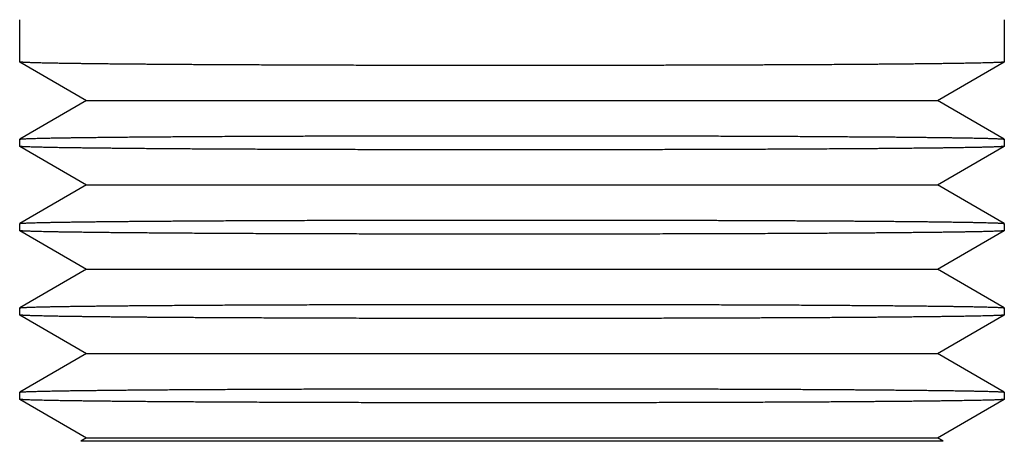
# Model space of a CAD drawing. Header units: millimetres. Extents: x 8 to 303, y 12 to 424.
# Tile 55 of 78: x 41 to 62, y 243 to 252. Entities that reach past the tile are written whole.
import ezdxf

# ---------------------------------------------------------------- set-up
doc = ezdxf.new("R2010")
doc.units = ezdxf.units.MM

msp = doc.modelspace()

# ---------------------------------------------------------------- linework, layer by layer
at = {"color": 7, "linetype": 'Continuous', "lineweight": 30}
for p, q in [((41.469, 251.004), (41.469, 251.906)), ((62.469, 251.906), (62.469, 251.004)), ((41.47, 251.003), (42.897, 250.179)), ((61.041, 250.179), (62.468, 251.003)), ((42.897, 250.179), (41.47, 249.355)), ((42.897, 250.179), (51.969, 250.179)), ((51.969, 250.179), (61.041, 250.179)), ((62.468, 249.355), (61.041, 250.179)), ((41.469, 249.204), (41.469, 249.354)), ((62.469, 249.354), (62.469, 249.204)), ((41.47, 249.203), (42.897, 248.379)), ((61.041, 248.379), (62.468, 249.203)), ((42.897, 248.379), (41.47, 247.555)), ((42.897, 248.379), (51.969, 248.379)), ((51.969, 248.379), (61.041, 248.379)), ((62.468, 247.555), (61.041, 248.379)), ((41.469, 247.404), (41.469, 247.554)), ((41.47, 247.403), (42.897, 246.579)), ((61.041, 246.579), (62.468, 247.403)), ((62.469, 247.554), (62.469, 247.404)), ((42.897, 246.579), (41.47, 245.755)), ((42.897, 246.579), (51.969, 246.579)), ((51.969, 246.579), (61.041, 246.579)), ((62.468, 245.755), (61.041, 246.579)), ((41.469, 245.604), (41.469, 245.754)), ((62.469, 245.754), (62.469, 245.604)), ((41.47, 245.603), (42.897, 244.779)), ((61.041, 244.779), (62.468, 245.603)), ((42.897, 244.779), (41.47, 243.955)), ((42.897, 244.779), (51.969, 244.779)), ((51.969, 244.779), (61.041, 244.779)), ((62.468, 243.955), (61.041, 244.779)), ((41.469, 243.804), (41.469, 243.954)), ((62.469, 243.954), (62.469, 243.804)), ((41.47, 243.803), (42.897, 242.979)), ((61.041, 242.979), (62.468, 243.803)), ((42.897, 242.979), (42.771, 242.906)), ((42.897, 242.979), (51.969, 242.979)), ((51.969, 242.979), (61.041, 242.979)), ((61.167, 242.906), (61.041, 242.979)), ((61.167, 242.906), (42.771, 242.906))]:
    msp.add_line(p, q, dxfattribs=at)
for points, knots in [([(62.468, 251.003), (62.468, 251.003), (62.467, 251.002), (62.462, 251.001), (62.454, 251), (62.442, 250.998), (62.424, 250.997), (62.4, 250.995), (62.37, 250.994), (62.335, 250.992), (62.295, 250.99), (62.249, 250.989), (62.197, 250.987), (62.14, 250.985), (62.077, 250.983), (62.009, 250.982), (61.935, 250.98), (61.864, 250.979), (61.797, 250.977), (61.736, 250.976), (61.672, 250.975), (61.598, 250.974), (61.511, 250.972), (61.41, 250.971), (61.305, 250.969), (61.195, 250.968), (61.08, 250.966), (60.959, 250.965), (60.833, 250.963), (60.702, 250.962), (60.565, 250.96), (60.424, 250.959), (60.278, 250.957), (60.143, 250.956), (60.019, 250.955), (59.909, 250.954), (59.797, 250.953), (59.668, 250.952), (59.522, 250.951), (59.357, 250.95), (59.188, 250.949), (59.015, 250.947), (58.838, 250.946), (58.656, 250.945), (58.47, 250.944), (58.279, 250.943), (58.084, 250.942), (57.886, 250.941), (57.684, 250.94), (57.506, 250.939), (57.351, 250.939), (57.223, 250.938), (57.093, 250.937), (56.935, 250.937), (56.748, 250.936), (56.531, 250.935), (56.312, 250.935), (56.1, 250.934), (55.894, 250.933), (55.696, 250.933), (55.495, 250.932), (55.302, 250.932), (55.116, 250.931), (54.937, 250.931), (54.756, 250.93), (54.575, 250.93), (54.393, 250.93), (54.222, 250.929), (54.064, 250.929), (53.917, 250.929), (53.77, 250.929), (53.592, 250.929), (53.383, 250.928), (53.144, 250.928), (52.903, 250.928), (52.671, 250.928), (52.449, 250.928), (52.236, 250.928), (52.023, 250.928), (51.818, 250.928), (51.622, 250.928), (51.435, 250.928), (51.248, 250.928), (51.061, 250.928), (50.874, 250.928), (50.687, 250.928), (50.499, 250.928), (50.31, 250.929), (50.122, 250.929), (49.918, 250.929), (49.698, 250.929), (49.463, 250.93), (49.229, 250.93), (48.996, 250.931), (48.764, 250.931), (48.54, 250.932), (48.326, 250.932), (48.12, 250.933), (47.915, 250.934), (47.712, 250.934), (47.51, 250.935), (47.332, 250.936), (47.177, 250.936), (47.045, 250.937), (46.913, 250.937), (46.756, 250.938), (46.574, 250.939), (46.368, 250.939), (46.165, 250.94), (45.972, 250.941), (45.791, 250.942), (45.62, 250.943), (45.452, 250.944), (45.292, 250.945), (45.142, 250.946), (45.001, 250.947), (44.862, 250.948), (44.725, 250.949), (44.591, 250.95), (44.467, 250.951), (44.355, 250.952), (44.253, 250.952), (44.152, 250.953), (44.033, 250.954), (43.896, 250.955), (43.743, 250.957), (43.595, 250.958), (43.457, 250.959), (43.329, 250.961), (43.209, 250.962), (43.094, 250.963), (42.986, 250.965), (42.886, 250.966), (42.794, 250.967), (42.704, 250.968), (42.617, 250.969), (42.534, 250.971), (42.455, 250.972), (42.382, 250.973), (42.314, 250.974), (42.249, 250.975), (42.178, 250.977), (42.102, 250.978), (42.024, 250.98), (41.951, 250.981), (41.883, 250.983), (41.82, 250.985), (41.762, 250.986), (41.708, 250.988), (41.66, 250.99), (41.616, 250.991), (41.579, 250.993), (41.546, 250.995), (41.52, 250.997), (41.498, 250.998), (41.483, 251), (41.473, 251.002), (41.471, 251.003), (41.471, 251.003)], [0, 0, 0, 0, 0.00318, 0.00837, 0.013565, 0.01876, 0.025937, 0.033116, 0.040293, 0.047503, 0.054714, 0.061924, 0.069292, 0.076661, 0.084029, 0.091432, 0.098836, 0.10624, 0.111429, 0.116619, 0.121814, 0.12701, 0.134187, 0.141366, 0.148544, 0.155754, 0.162966, 0.170176, 0.177544, 0.184914, 0.192282, 0.199686, 0.207091, 0.214494, 0.219684, 0.224874, 0.230069, 0.235264, 0.242442, 0.24962, 0.256798, 0.264008, 0.271219, 0.27843, 0.285798, 0.293167, 0.300536, 0.307939, 0.315344, 0.322747, 0.327314, 0.331881, 0.336451, 0.341022, 0.348403, 0.355784, 0.363181, 0.370579, 0.377086, 0.383593, 0.390112, 0.39663, 0.402349, 0.40807, 0.413789, 0.419525, 0.425262, 0.430998, 0.435565, 0.440131, 0.444701, 0.449272, 0.456653, 0.464034, 0.471431, 0.478828, 0.485335, 0.491843, 0.498361, 0.504879, 0.510598, 0.516318, 0.522038, 0.527774, 0.53351, 0.539246, 0.545072, 0.550898, 0.556732, 0.562566, 0.569945, 0.577324, 0.584703, 0.592117, 0.599532, 0.606946, 0.61369, 0.620434, 0.627179, 0.63395, 0.640721, 0.647493, 0.652059, 0.656626, 0.661196, 0.665766, 0.673148, 0.680529, 0.687926, 0.695323, 0.70183, 0.708337, 0.714855, 0.721373, 0.727092, 0.732812, 0.738532, 0.744268, 0.750004, 0.75574, 0.760307, 0.764873, 0.769444, 0.774014, 0.781396, 0.788777, 0.796174, 0.803571, 0.810078, 0.816586, 0.823104, 0.829622, 0.835341, 0.841062, 0.846781, 0.852517, 0.858254, 0.86399, 0.869179, 0.874369, 0.879564, 0.884759, 0.891937, 0.899115, 0.906293, 0.913503, 0.920714, 0.927925, 0.935293, 0.942662, 0.95003, 0.957434, 0.964838, 0.972242, 0.979676, 0.987109, 0.994559, 1, 1, 1, 1]), ([(41.47, 249.355), (41.471, 249.355), (41.472, 249.356), (41.477, 249.357), (41.485, 249.358), (41.497, 249.359), (41.513, 249.361), (41.533, 249.362), (41.558, 249.364), (41.587, 249.365), (41.62, 249.367), (41.66, 249.368), (41.71, 249.37), (41.771, 249.372), (41.838, 249.374), (41.913, 249.376), (41.994, 249.378), (42.071, 249.379), (42.142, 249.381), (42.204, 249.382), (42.269, 249.383), (42.341, 249.384), (42.42, 249.386), (42.507, 249.387), (42.598, 249.388), (42.693, 249.39), (42.791, 249.391), (42.903, 249.392), (43.03, 249.394), (43.175, 249.395), (43.325, 249.397), (43.481, 249.399), (43.643, 249.4), (43.79, 249.402), (43.921, 249.403), (44.033, 249.404), (44.147, 249.405), (44.271, 249.406), (44.404, 249.407), (44.548, 249.408), (44.695, 249.409), (44.844, 249.41), (44.997, 249.411), (45.168, 249.412), (45.358, 249.413), (45.57, 249.414), (45.786, 249.416), (46.006, 249.417), (46.23, 249.418), (46.452, 249.419), (46.672, 249.42), (46.888, 249.421), (47.107, 249.422), (47.316, 249.422), (47.513, 249.423), (47.7, 249.424), (47.888, 249.424), (48.077, 249.425), (48.269, 249.425), (48.466, 249.426), (48.669, 249.426), (48.878, 249.427), (49.088, 249.427), (49.3, 249.428), (49.514, 249.428), (49.737, 249.428), (49.971, 249.429), (50.216, 249.429), (50.462, 249.429), (50.694, 249.43), (50.912, 249.43), (51.116, 249.43), (51.32, 249.43), (51.525, 249.43), (51.73, 249.43), (51.94, 249.43), (52.155, 249.43), (52.374, 249.43), (52.593, 249.43), (52.813, 249.43), (53.032, 249.43), (53.239, 249.43), (53.434, 249.429), (53.617, 249.429), (53.8, 249.429), (54, 249.429), (54.217, 249.428), (54.45, 249.428), (54.683, 249.428), (54.914, 249.427), (55.144, 249.427), (55.368, 249.426), (55.586, 249.426), (55.797, 249.425), (56.007, 249.424), (56.216, 249.424), (56.423, 249.423), (56.618, 249.422), (56.801, 249.422), (56.972, 249.421), (57.142, 249.42), (57.324, 249.42), (57.516, 249.419), (57.719, 249.418), (57.92, 249.417), (58.117, 249.416), (58.312, 249.415), (58.497, 249.414), (58.673, 249.413), (58.84, 249.412), (59.005, 249.41), (59.166, 249.409), (59.325, 249.408), (59.487, 249.407), (59.652, 249.406), (59.819, 249.404), (59.982, 249.403), (60.131, 249.402), (60.267, 249.401), (60.391, 249.399), (60.512, 249.398), (60.63, 249.397), (60.744, 249.396), (60.858, 249.394), (60.97, 249.393), (61.081, 249.392), (61.188, 249.39), (61.291, 249.389), (61.391, 249.387), (61.479, 249.386), (61.557, 249.385), (61.626, 249.384), (61.693, 249.383), (61.761, 249.381), (61.83, 249.38), (61.898, 249.379), (61.963, 249.377), (62.024, 249.376), (62.082, 249.374), (62.141, 249.373), (62.2, 249.371), (62.257, 249.369), (62.308, 249.367), (62.352, 249.365), (62.389, 249.363), (62.418, 249.361), (62.44, 249.36), (62.455, 249.358), (62.465, 249.356), (62.467, 249.355), (62.468, 249.355)], [0, 0, 0, 0, 0.003274, 0.008557, 0.013846, 0.019135, 0.025398, 0.031662, 0.037925, 0.04421, 0.050495, 0.05678, 0.065002, 0.073225, 0.081469, 0.089714, 0.097974, 0.10624, 0.111523, 0.116807, 0.122096, 0.127385, 0.133648, 0.139912, 0.146176, 0.152461, 0.158747, 0.165032, 0.173255, 0.181478, 0.189723, 0.197967, 0.206228, 0.214494, 0.219778, 0.225061, 0.23035, 0.235639, 0.241903, 0.248167, 0.25443, 0.260715, 0.267001, 0.273286, 0.281509, 0.289731, 0.297976, 0.306221, 0.314481, 0.322748, 0.330336, 0.337924, 0.34553, 0.353135, 0.35939, 0.365646, 0.371901, 0.378178, 0.384456, 0.390733, 0.39743, 0.404128, 0.410826, 0.41755, 0.424274, 0.430998, 0.438586, 0.446174, 0.45378, 0.461385, 0.46764, 0.473896, 0.480151, 0.486427, 0.492705, 0.498981, 0.505679, 0.512377, 0.519074, 0.525798, 0.532522, 0.539246, 0.54491, 0.550575, 0.556246, 0.561917, 0.569229, 0.576542, 0.583854, 0.5912, 0.598548, 0.605894, 0.612812, 0.619731, 0.62665, 0.633597, 0.640545, 0.647493, 0.65342, 0.659348, 0.665283, 0.671219, 0.678577, 0.685937, 0.693295, 0.700688, 0.708082, 0.715476, 0.722173, 0.728871, 0.735568, 0.742292, 0.749016, 0.75574, 0.763328, 0.770917, 0.778522, 0.786127, 0.792382, 0.798638, 0.804894, 0.81117, 0.817448, 0.823724, 0.830422, 0.83712, 0.843817, 0.850541, 0.857266, 0.86399, 0.869273, 0.874556, 0.879845, 0.885134, 0.891398, 0.897662, 0.903925, 0.91021, 0.916495, 0.92278, 0.931003, 0.939226, 0.947471, 0.955715, 0.963976, 0.972242, 0.979676, 0.987109, 0.994559, 1, 1, 1, 1]), ([(62.468, 249.203), (62.468, 249.203), (62.466, 249.202), (62.461, 249.201), (62.453, 249.2), (62.442, 249.198), (62.426, 249.197), (62.405, 249.196), (62.38, 249.194), (62.352, 249.193), (62.319, 249.191), (62.279, 249.19), (62.229, 249.188), (62.168, 249.186), (62.1, 249.184), (62.026, 249.182), (61.945, 249.18), (61.867, 249.179), (61.796, 249.177), (61.734, 249.176), (61.669, 249.175), (61.598, 249.174), (61.519, 249.172), (61.432, 249.171), (61.341, 249.17), (61.247, 249.168), (61.149, 249.167), (61.037, 249.166), (60.909, 249.164), (60.765, 249.162), (60.615, 249.161), (60.458, 249.159), (60.296, 249.158), (60.148, 249.156), (60.018, 249.155), (59.906, 249.154), (59.792, 249.153), (59.668, 249.152), (59.535, 249.151), (59.392, 249.15), (59.245, 249.149), (59.096, 249.148), (58.944, 249.147), (58.773, 249.146), (58.582, 249.145), (58.37, 249.144), (58.154, 249.142), (57.934, 249.141), (57.709, 249.14), (57.489, 249.139), (57.274, 249.138), (57.066, 249.137), (56.855, 249.136), (56.651, 249.136), (56.454, 249.135), (56.265, 249.134), (56.075, 249.134), (55.883, 249.133), (55.689, 249.133), (55.489, 249.132), (55.283, 249.132), (55.072, 249.131), (54.858, 249.131), (54.644, 249.13), (54.427, 249.13), (54.205, 249.129), (53.975, 249.129), (53.739, 249.129), (53.503, 249.128), (53.275, 249.128), (53.058, 249.128), (52.852, 249.128), (52.644, 249.128), (52.437, 249.128), (52.228, 249.128), (52.016, 249.128), (51.798, 249.128), (51.576, 249.128), (51.354, 249.128), (51.132, 249.128), (50.91, 249.128), (50.7, 249.128), (50.504, 249.128), (50.321, 249.129), (50.138, 249.129), (49.938, 249.129), (49.721, 249.129), (49.488, 249.13), (49.256, 249.13), (49.024, 249.131), (48.794, 249.131), (48.571, 249.132), (48.353, 249.132), (48.141, 249.133), (47.931, 249.134), (47.722, 249.134), (47.515, 249.135), (47.322, 249.136), (47.141, 249.136), (46.974, 249.137), (46.808, 249.138), (46.628, 249.138), (46.437, 249.139), (46.234, 249.14), (46.033, 249.141), (45.835, 249.142), (45.641, 249.143), (45.455, 249.144), (45.277, 249.145), (45.107, 249.146), (44.94, 249.147), (44.776, 249.148), (44.616, 249.15), (44.454, 249.151), (44.293, 249.152), (44.131, 249.153), (43.973, 249.155), (43.827, 249.156), (43.691, 249.157), (43.565, 249.158), (43.442, 249.16), (43.322, 249.161), (43.205, 249.162), (43.09, 249.163), (42.976, 249.165), (42.863, 249.166), (42.754, 249.168), (42.65, 249.169), (42.549, 249.17), (42.46, 249.172), (42.381, 249.173), (42.312, 249.174), (42.246, 249.175), (42.178, 249.177), (42.109, 249.178), (42.041, 249.179), (41.976, 249.181), (41.915, 249.182), (41.857, 249.184), (41.798, 249.185), (41.739, 249.187), (41.682, 249.189), (41.631, 249.191), (41.587, 249.193), (41.55, 249.195), (41.52, 249.196), (41.498, 249.198), (41.483, 249.2), (41.473, 249.202), (41.471, 249.203), (41.471, 249.203)], [0, 0, 0, 0, 0.003264, 0.008538, 0.013817, 0.019096, 0.02535, 0.031605, 0.03786, 0.044136, 0.050412, 0.056688, 0.06492, 0.073153, 0.081407, 0.089661, 0.097947, 0.10624, 0.111513, 0.116787, 0.122067, 0.127346, 0.133601, 0.139856, 0.146111, 0.152387, 0.158664, 0.16494, 0.173173, 0.181405, 0.18966, 0.197914, 0.206202, 0.214494, 0.219768, 0.225042, 0.230321, 0.2356, 0.241855, 0.24811, 0.254365, 0.260641, 0.266918, 0.273194, 0.281426, 0.289659, 0.297913, 0.306168, 0.314455, 0.322747, 0.330069, 0.33739, 0.344727, 0.352064, 0.358407, 0.364751, 0.371094, 0.377459, 0.383826, 0.390191, 0.396978, 0.403766, 0.410553, 0.417368, 0.424183, 0.430998, 0.438319, 0.445641, 0.452977, 0.460314, 0.466657, 0.473, 0.479343, 0.485709, 0.492075, 0.49844, 0.505227, 0.512015, 0.518802, 0.525616, 0.532432, 0.539246, 0.54491, 0.550575, 0.556246, 0.561917, 0.569229, 0.576542, 0.583854, 0.5912, 0.598548, 0.605894, 0.612812, 0.619731, 0.62665, 0.633597, 0.640545, 0.647493, 0.653287, 0.659082, 0.664884, 0.670685, 0.678042, 0.6854, 0.692757, 0.700149, 0.707542, 0.714934, 0.721721, 0.728509, 0.735296, 0.74211, 0.748926, 0.75574, 0.763061, 0.770383, 0.777719, 0.785056, 0.791399, 0.797743, 0.804086, 0.810451, 0.816818, 0.823183, 0.82997, 0.836758, 0.843545, 0.85036, 0.857175, 0.86399, 0.869263, 0.874537, 0.879816, 0.885095, 0.89135, 0.897605, 0.90386, 0.910136, 0.916412, 0.922688, 0.930921, 0.939154, 0.947408, 0.955662, 0.963949, 0.972242, 0.979676, 0.987109, 0.994559, 1, 1, 1, 1]), ([(41.47, 247.555), (41.471, 247.555), (41.473, 247.556), (41.481, 247.558), (41.495, 247.559), (41.514, 247.561), (41.537, 247.563), (41.566, 247.564), (41.601, 247.566), (41.643, 247.568), (41.69, 247.569), (41.743, 247.571), (41.801, 247.573), (41.859, 247.574), (41.915, 247.576), (41.968, 247.577), (42.024, 247.578), (42.088, 247.58), (42.161, 247.581), (42.244, 247.583), (42.333, 247.584), (42.425, 247.586), (42.523, 247.587), (42.627, 247.589), (42.738, 247.59), (42.856, 247.592), (42.98, 247.593), (43.109, 247.595), (43.242, 247.596), (43.368, 247.598), (43.485, 247.599), (43.591, 247.6), (43.7, 247.601), (43.821, 247.602), (43.955, 247.603), (44.104, 247.604), (44.257, 247.606), (44.413, 247.607), (44.573, 247.608), (44.741, 247.609), (44.915, 247.61), (45.097, 247.612), (45.283, 247.613), (45.474, 247.614), (45.667, 247.615), (45.847, 247.616), (46.011, 247.617), (46.159, 247.617), (46.308, 247.618), (46.467, 247.619), (46.637, 247.62), (46.817, 247.62), (47, 247.621), (47.191, 247.622), (47.389, 247.623), (47.597, 247.623), (47.806, 247.624), (48.006, 247.625), (48.196, 247.625), (48.376, 247.626), (48.557, 247.626), (48.74, 247.627), (48.924, 247.627), (49.098, 247.627), (49.263, 247.628), (49.417, 247.628), (49.573, 247.628), (49.744, 247.629), (49.932, 247.629), (50.137, 247.629), (50.342, 247.629), (50.555, 247.63), (50.775, 247.63), (51.003, 247.63), (51.232, 247.63), (51.448, 247.63), (51.653, 247.63), (51.845, 247.63), (52.037, 247.63), (52.229, 247.63), (52.422, 247.63), (52.603, 247.63), (52.773, 247.63), (52.933, 247.63), (53.092, 247.63), (53.282, 247.63), (53.502, 247.629), (53.754, 247.629), (54.004, 247.629), (54.254, 247.628), (54.503, 247.628), (54.742, 247.628), (54.97, 247.627), (55.188, 247.627), (55.405, 247.626), (55.621, 247.625), (55.835, 247.625), (56.026, 247.624), (56.194, 247.624), (56.339, 247.623), (56.484, 247.623), (56.626, 247.622), (56.765, 247.622), (56.901, 247.621), (57.037, 247.621), (57.181, 247.62), (57.334, 247.619), (57.495, 247.619), (57.655, 247.618), (57.813, 247.617), (57.97, 247.616), (58.125, 247.616), (58.278, 247.615), (58.431, 247.614), (58.581, 247.613), (58.73, 247.612), (58.876, 247.611), (59.012, 247.61), (59.137, 247.61), (59.253, 247.609), (59.367, 247.608), (59.491, 247.607), (59.624, 247.606), (59.765, 247.605), (59.903, 247.604), (60.042, 247.603), (60.183, 247.601), (60.323, 247.6), (60.46, 247.599), (60.586, 247.597), (60.701, 247.596), (60.806, 247.595), (60.909, 247.594), (61.008, 247.593), (61.105, 247.591), (61.193, 247.59), (61.273, 247.589), (61.346, 247.588), (61.417, 247.587), (61.495, 247.586), (61.58, 247.585), (61.669, 247.583), (61.754, 247.581), (61.834, 247.58), (61.91, 247.578), (61.983, 247.577), (62.052, 247.575), (62.117, 247.573), (62.177, 247.572), (62.232, 247.57), (62.281, 247.568), (62.32, 247.567), (62.352, 247.565), (62.377, 247.564), (62.399, 247.563), (62.421, 247.561), (62.44, 247.56), (62.455, 247.558), (62.465, 247.556), (62.467, 247.555), (62.468, 247.555)], [0, 0, 0, 0, 0.004931, 0.011872, 0.018811, 0.025781, 0.032751, 0.03972, 0.047156, 0.054593, 0.062029, 0.069501, 0.076974, 0.084446, 0.089891, 0.095337, 0.100788, 0.106239, 0.11318, 0.120121, 0.127061, 0.134031, 0.141001, 0.147971, 0.155407, 0.162845, 0.170281, 0.177753, 0.185227, 0.1927, 0.198145, 0.203591, 0.209042, 0.214494, 0.221434, 0.228375, 0.235315, 0.242285, 0.249255, 0.256225, 0.263661, 0.271098, 0.278535, 0.286007, 0.29348, 0.300953, 0.306398, 0.311844, 0.317295, 0.322747, 0.329105, 0.335462, 0.34183, 0.348197, 0.355193, 0.362188, 0.369197, 0.376206, 0.382075, 0.387945, 0.393814, 0.399701, 0.405588, 0.411475, 0.416354, 0.421232, 0.426115, 0.430998, 0.437355, 0.443713, 0.45008, 0.456447, 0.463443, 0.470438, 0.477447, 0.484455, 0.490324, 0.496194, 0.502063, 0.50795, 0.513837, 0.519724, 0.524602, 0.52948, 0.534363, 0.539246, 0.547019, 0.554793, 0.562566, 0.57038, 0.578195, 0.58601, 0.592988, 0.599967, 0.606945, 0.613953, 0.620962, 0.62797, 0.632849, 0.637727, 0.642609, 0.647492, 0.652192, 0.656891, 0.661595, 0.666299, 0.672065, 0.677832, 0.683599, 0.689383, 0.695166, 0.70095, 0.706819, 0.712688, 0.718557, 0.724444, 0.730331, 0.736218, 0.741096, 0.745975, 0.750857, 0.75574, 0.762098, 0.768455, 0.774822, 0.78119, 0.788185, 0.795181, 0.80219, 0.809199, 0.815068, 0.820937, 0.826806, 0.832693, 0.838581, 0.844467, 0.849346, 0.854224, 0.859107, 0.86399, 0.87093, 0.877871, 0.884811, 0.89178, 0.898751, 0.90572, 0.913157, 0.920594, 0.92803, 0.935502, 0.942975, 0.950448, 0.955893, 0.961339, 0.96679, 0.972242, 0.979676, 0.987109, 0.994559, 1, 1, 1, 1]), ([(62.468, 247.403), (62.467, 247.403), (62.466, 247.402), (62.46, 247.401), (62.449, 247.399), (62.435, 247.398), (62.417, 247.396), (62.393, 247.395), (62.363, 247.393), (62.325, 247.391), (62.282, 247.39), (62.232, 247.388), (62.177, 247.386), (62.118, 247.385), (62.057, 247.383), (61.995, 247.381), (61.927, 247.38), (61.858, 247.378), (61.788, 247.377), (61.716, 247.376), (61.641, 247.374), (61.562, 247.373), (61.479, 247.372), (61.387, 247.37), (61.283, 247.369), (61.166, 247.367), (61.045, 247.366), (60.918, 247.364), (60.786, 247.363), (60.654, 247.361), (60.524, 247.36), (60.395, 247.359), (60.263, 247.357), (60.132, 247.356), (60.002, 247.355), (59.873, 247.354), (59.741, 247.353), (59.607, 247.352), (59.47, 247.351), (59.318, 247.35), (59.152, 247.348), (58.97, 247.347), (58.784, 247.346), (58.594, 247.345), (58.4, 247.344), (58.211, 247.343), (58.026, 247.342), (57.846, 247.341), (57.664, 247.34), (57.467, 247.339), (57.255, 247.338), (57.026, 247.337), (56.795, 247.336), (56.575, 247.335), (56.368, 247.335), (56.173, 247.334), (55.977, 247.333), (55.768, 247.333), (55.544, 247.332), (55.305, 247.332), (55.065, 247.331), (54.853, 247.331), (54.67, 247.33), (54.517, 247.33), (54.364, 247.33), (54.176, 247.329), (53.953, 247.329), (53.695, 247.329), (53.436, 247.328), (53.192, 247.328), (52.963, 247.328), (52.751, 247.328), (52.539, 247.328), (52.313, 247.328), (52.074, 247.328), (51.822, 247.328), (51.569, 247.328), (51.348, 247.328), (51.159, 247.328), (51.002, 247.328), (50.845, 247.328), (50.673, 247.328), (50.486, 247.328), (50.285, 247.329), (50.084, 247.329), (49.883, 247.329), (49.684, 247.329), (49.47, 247.33), (49.245, 247.33), (49.006, 247.331), (48.769, 247.331), (48.534, 247.332), (48.299, 247.332), (48.08, 247.333), (47.876, 247.334), (47.686, 247.334), (47.497, 247.335), (47.294, 247.336), (47.077, 247.336), (46.846, 247.337), (46.619, 247.338), (46.409, 247.339), (46.215, 247.34), (46.039, 247.341), (45.864, 247.342), (45.681, 247.343), (45.492, 247.344), (45.295, 247.345), (45.102, 247.346), (44.936, 247.347), (44.797, 247.348), (44.682, 247.349), (44.57, 247.35), (44.434, 247.351), (44.277, 247.352), (44.101, 247.354), (43.93, 247.355), (43.774, 247.356), (43.632, 247.358), (43.505, 247.359), (43.38, 247.36), (43.252, 247.362), (43.121, 247.363), (42.988, 247.365), (42.859, 247.366), (42.752, 247.368), (42.663, 247.369), (42.591, 247.37), (42.521, 247.371), (42.447, 247.372), (42.371, 247.373), (42.292, 247.374), (42.217, 247.376), (42.146, 247.377), (42.077, 247.379), (42.007, 247.38), (41.937, 247.382), (41.867, 247.383), (41.802, 247.385), (41.743, 247.387), (41.69, 247.389), (41.644, 247.39), (41.605, 247.392), (41.572, 247.393), (41.544, 247.395), (41.519, 247.397), (41.498, 247.398), (41.483, 247.4), (41.473, 247.402), (41.471, 247.403), (41.471, 247.403)], [0, 0, 0, 0, 0.004027, 0.010064, 0.016101, 0.022157, 0.028213, 0.034269, 0.0418, 0.049331, 0.056862, 0.06443, 0.071999, 0.079568, 0.08623, 0.092892, 0.099566, 0.10624, 0.112277, 0.118314, 0.124351, 0.130407, 0.136464, 0.14252, 0.150051, 0.157583, 0.165114, 0.172683, 0.180252, 0.187821, 0.194484, 0.201146, 0.207821, 0.214495, 0.220531, 0.226569, 0.232605, 0.238662, 0.244718, 0.250774, 0.258305, 0.265837, 0.273368, 0.280937, 0.288506, 0.296075, 0.302737, 0.3094, 0.316074, 0.322748, 0.330756, 0.338765, 0.346793, 0.354822, 0.361322, 0.367822, 0.374333, 0.380844, 0.388549, 0.396253, 0.403975, 0.411698, 0.416521, 0.421344, 0.426171, 0.430998, 0.439007, 0.447015, 0.455043, 0.463071, 0.469572, 0.476072, 0.482583, 0.489093, 0.496798, 0.504502, 0.512224, 0.519946, 0.524769, 0.529592, 0.534419, 0.539246, 0.545469, 0.551693, 0.557916, 0.56416, 0.570405, 0.576649, 0.584213, 0.591778, 0.599343, 0.606945, 0.614549, 0.622151, 0.628482, 0.634812, 0.641152, 0.647493, 0.655501, 0.663509, 0.671537, 0.679566, 0.686066, 0.692566, 0.699077, 0.705588, 0.713292, 0.720996, 0.728718, 0.73644, 0.741263, 0.746086, 0.750913, 0.75574, 0.763748, 0.771757, 0.779785, 0.787814, 0.794314, 0.800814, 0.807325, 0.813836, 0.82154, 0.829245, 0.836967, 0.844689, 0.849512, 0.854335, 0.859162, 0.863989, 0.870026, 0.876063, 0.8821, 0.888156, 0.894213, 0.900269, 0.907799, 0.915331, 0.922862, 0.930431, 0.938, 0.945569, 0.952231, 0.958894, 0.965568, 0.972242, 0.979676, 0.987109, 0.994559, 1, 1, 1, 1]), ([(41.47, 245.755), (41.471, 245.755), (41.471, 245.756), (41.475, 245.757), (41.482, 245.758), (41.493, 245.759), (41.511, 245.761), (41.538, 245.763), (41.571, 245.764), (41.609, 245.766), (41.651, 245.768), (41.694, 245.77), (41.743, 245.771), (41.797, 245.773), (41.859, 245.774), (41.928, 245.776), (42.002, 245.778), (42.072, 245.779), (42.135, 245.781), (42.191, 245.782), (42.248, 245.783), (42.321, 245.784), (42.413, 245.785), (42.525, 245.787), (42.644, 245.789), (42.762, 245.79), (42.878, 245.792), (42.991, 245.793), (43.108, 245.795), (43.234, 245.796), (43.368, 245.798), (43.51, 245.799), (43.658, 245.8), (43.792, 245.802), (43.909, 245.803), (44.008, 245.804), (44.109, 245.804), (44.237, 245.805), (44.392, 245.807), (44.577, 245.808), (44.768, 245.809), (44.952, 245.811), (45.13, 245.812), (45.3, 245.813), (45.473, 245.814), (45.655, 245.815), (45.846, 245.816), (46.047, 245.817), (46.251, 245.818), (46.446, 245.819), (46.629, 245.82), (46.802, 245.82), (46.977, 245.821), (47.166, 245.822), (47.371, 245.822), (47.592, 245.823), (47.816, 245.824), (48.042, 245.825), (48.271, 245.825), (48.491, 245.826), (48.703, 245.826), (48.905, 245.827), (49.109, 245.827), (49.314, 245.828), (49.521, 245.828), (49.724, 245.828), (49.923, 245.829), (50.119, 245.829), (50.316, 245.829), (50.528, 245.83), (50.755, 245.83), (50.998, 245.83), (51.242, 245.83), (51.487, 245.83), (51.733, 245.83), (51.967, 245.83), (52.19, 245.83), (52.402, 245.83), (52.614, 245.83), (52.827, 245.83), (53.039, 245.83), (53.246, 245.83), (53.448, 245.829), (53.645, 245.829), (53.841, 245.829), (54.052, 245.829), (54.276, 245.828), (54.514, 245.828), (54.751, 245.828), (54.986, 245.827), (55.221, 245.826), (55.443, 245.826), (55.653, 245.825), (55.851, 245.825), (56.047, 245.824), (56.242, 245.824), (56.436, 245.823), (56.624, 245.822), (56.805, 245.822), (56.981, 245.821), (57.156, 245.82), (57.341, 245.819), (57.537, 245.819), (57.743, 245.818), (57.946, 245.817), (58.146, 245.816), (58.342, 245.814), (58.527, 245.813), (58.7, 245.812), (58.861, 245.811), (59.02, 245.81), (59.176, 245.809), (59.33, 245.808), (59.477, 245.807), (59.618, 245.806), (59.753, 245.805), (59.885, 245.804), (60.025, 245.803), (60.17, 245.801), (60.321, 245.8), (60.467, 245.799), (60.608, 245.797), (60.746, 245.796), (60.872, 245.794), (60.988, 245.793), (61.095, 245.792), (61.198, 245.79), (61.298, 245.789), (61.394, 245.787), (61.477, 245.786), (61.549, 245.785), (61.611, 245.784), (61.671, 245.783), (61.743, 245.782), (61.824, 245.78), (61.912, 245.778), (61.994, 245.777), (62.066, 245.775), (62.128, 245.773), (62.182, 245.772), (62.231, 245.77), (62.278, 245.768), (62.32, 245.767), (62.359, 245.765), (62.392, 245.763), (62.419, 245.761), (62.44, 245.76), (62.455, 245.758), (62.465, 245.756), (62.467, 245.755), (62.468, 245.755)], [0, 0, 0, 0, 0.002693, 0.007394, 0.0121, 0.016806, 0.02487, 0.032933, 0.041018, 0.049102, 0.055887, 0.062673, 0.06947, 0.076267, 0.083752, 0.091237, 0.098738, 0.10624, 0.110942, 0.115643, 0.120349, 0.125055, 0.13312, 0.141184, 0.149269, 0.157354, 0.164139, 0.170925, 0.177723, 0.18452, 0.192006, 0.199491, 0.206993, 0.214494, 0.219196, 0.223898, 0.228604, 0.23331, 0.241374, 0.249438, 0.257523, 0.265608, 0.272393, 0.279179, 0.285976, 0.292774, 0.300259, 0.307744, 0.315246, 0.322748, 0.328834, 0.334921, 0.341016, 0.347112, 0.354578, 0.362046, 0.369513, 0.377017, 0.384522, 0.392025, 0.398508, 0.404992, 0.411476, 0.417983, 0.424491, 0.430998, 0.437085, 0.443171, 0.449266, 0.455362, 0.462828, 0.470296, 0.477763, 0.485266, 0.492771, 0.500274, 0.506757, 0.513241, 0.519724, 0.526231, 0.532739, 0.539246, 0.545332, 0.551419, 0.557514, 0.563609, 0.571076, 0.578543, 0.58601, 0.593513, 0.601018, 0.608521, 0.615004, 0.621488, 0.627971, 0.634478, 0.640986, 0.647493, 0.653579, 0.659666, 0.665761, 0.671856, 0.679323, 0.68679, 0.694257, 0.70176, 0.709265, 0.716768, 0.723251, 0.729735, 0.736218, 0.742725, 0.749233, 0.75574, 0.761827, 0.767913, 0.774008, 0.780104, 0.787571, 0.795039, 0.802505, 0.810009, 0.817513, 0.825017, 0.8315, 0.837984, 0.844467, 0.850974, 0.857482, 0.86399, 0.868691, 0.873393, 0.878099, 0.882805, 0.890869, 0.898933, 0.907018, 0.915102, 0.921888, 0.928673, 0.935471, 0.942268, 0.949753, 0.957239, 0.96474, 0.972242, 0.979676, 0.987109, 0.994559, 1, 1, 1, 1]), ([(62.468, 245.603), (62.468, 245.603), (62.467, 245.602), (62.462, 245.601), (62.454, 245.6), (62.442, 245.598), (62.424, 245.597), (62.4, 245.595), (62.37, 245.594), (62.335, 245.592), (62.295, 245.59), (62.249, 245.589), (62.197, 245.587), (62.14, 245.585), (62.077, 245.583), (62.009, 245.582), (61.935, 245.58), (61.864, 245.579), (61.797, 245.577), (61.736, 245.576), (61.672, 245.575), (61.598, 245.574), (61.511, 245.572), (61.41, 245.571), (61.305, 245.569), (61.195, 245.568), (61.08, 245.566), (60.959, 245.565), (60.833, 245.563), (60.702, 245.562), (60.565, 245.56), (60.424, 245.559), (60.278, 245.557), (60.143, 245.556), (60.019, 245.555), (59.909, 245.554), (59.797, 245.553), (59.668, 245.552), (59.522, 245.551), (59.357, 245.55), (59.188, 245.549), (59.015, 245.547), (58.838, 245.546), (58.656, 245.545), (58.47, 245.544), (58.279, 245.543), (58.084, 245.542), (57.886, 245.541), (57.684, 245.54), (57.506, 245.539), (57.351, 245.539), (57.223, 245.538), (57.093, 245.537), (56.935, 245.537), (56.748, 245.536), (56.531, 245.535), (56.312, 245.535), (56.1, 245.534), (55.894, 245.533), (55.696, 245.533), (55.495, 245.532), (55.302, 245.532), (55.116, 245.531), (54.937, 245.531), (54.756, 245.53), (54.575, 245.53), (54.393, 245.53), (54.222, 245.529), (54.064, 245.529), (53.917, 245.529), (53.77, 245.529), (53.592, 245.529), (53.383, 245.528), (53.144, 245.528), (52.903, 245.528), (52.671, 245.528), (52.449, 245.528), (52.236, 245.528), (52.023, 245.528), (51.818, 245.528), (51.622, 245.528), (51.435, 245.528), (51.248, 245.528), (51.061, 245.528), (50.874, 245.528), (50.687, 245.528), (50.499, 245.528), (50.31, 245.529), (50.122, 245.529), (49.918, 245.529), (49.698, 245.529), (49.463, 245.53), (49.229, 245.53), (48.996, 245.531), (48.764, 245.531), (48.54, 245.532), (48.326, 245.532), (48.12, 245.533), (47.915, 245.534), (47.712, 245.534), (47.51, 245.535), (47.332, 245.536), (47.177, 245.536), (47.045, 245.537), (46.913, 245.537), (46.756, 245.538), (46.574, 245.539), (46.368, 245.539), (46.165, 245.54), (45.972, 245.541), (45.791, 245.542), (45.62, 245.543), (45.452, 245.544), (45.292, 245.545), (45.142, 245.546), (45.001, 245.547), (44.862, 245.548), (44.725, 245.549), (44.591, 245.55), (44.467, 245.551), (44.355, 245.552), (44.253, 245.552), (44.152, 245.553), (44.033, 245.554), (43.896, 245.555), (43.743, 245.557), (43.595, 245.558), (43.457, 245.559), (43.329, 245.561), (43.209, 245.562), (43.094, 245.563), (42.986, 245.565), (42.886, 245.566), (42.794, 245.567), (42.704, 245.568), (42.617, 245.569), (42.534, 245.571), (42.455, 245.572), (42.382, 245.573), (42.314, 245.574), (42.249, 245.575), (42.178, 245.577), (42.102, 245.578), (42.024, 245.58), (41.951, 245.581), (41.883, 245.583), (41.82, 245.585), (41.762, 245.586), (41.708, 245.588), (41.66, 245.59), (41.616, 245.591), (41.579, 245.593), (41.546, 245.595), (41.52, 245.597), (41.498, 245.598), (41.483, 245.6), (41.473, 245.602), (41.471, 245.603), (41.471, 245.603)], [0, 0, 0, 0, 0.00318, 0.00837, 0.013565, 0.01876, 0.025937, 0.033116, 0.040293, 0.047503, 0.054714, 0.061924, 0.069292, 0.076661, 0.084029, 0.091432, 0.098836, 0.10624, 0.111429, 0.116619, 0.121814, 0.12701, 0.134187, 0.141366, 0.148544, 0.155754, 0.162966, 0.170176, 0.177544, 0.184914, 0.192282, 0.199686, 0.207091, 0.214494, 0.219684, 0.224874, 0.230069, 0.235264, 0.242442, 0.24962, 0.256798, 0.264008, 0.271219, 0.27843, 0.285798, 0.293167, 0.300536, 0.307939, 0.315344, 0.322747, 0.327314, 0.331881, 0.336451, 0.341022, 0.348403, 0.355784, 0.363181, 0.370579, 0.377086, 0.383593, 0.390112, 0.39663, 0.402349, 0.40807, 0.413789, 0.419525, 0.425262, 0.430998, 0.435565, 0.440131, 0.444701, 0.449272, 0.456653, 0.464034, 0.471431, 0.478828, 0.485335, 0.491843, 0.498361, 0.504879, 0.510598, 0.516318, 0.522038, 0.527774, 0.53351, 0.539246, 0.545072, 0.550898, 0.556732, 0.562566, 0.569945, 0.577324, 0.584703, 0.592117, 0.599532, 0.606946, 0.61369, 0.620434, 0.627179, 0.63395, 0.640721, 0.647493, 0.652059, 0.656626, 0.661196, 0.665766, 0.673148, 0.680529, 0.687926, 0.695323, 0.70183, 0.708337, 0.714855, 0.721373, 0.727092, 0.732812, 0.738532, 0.744268, 0.750004, 0.75574, 0.760307, 0.764873, 0.769444, 0.774014, 0.781396, 0.788777, 0.796174, 0.803571, 0.810078, 0.816586, 0.823104, 0.829622, 0.835341, 0.841062, 0.846781, 0.852517, 0.858254, 0.86399, 0.869179, 0.874369, 0.879564, 0.884759, 0.891937, 0.899115, 0.906293, 0.913503, 0.920714, 0.927925, 0.935293, 0.942662, 0.95003, 0.957434, 0.964838, 0.972242, 0.979676, 0.987109, 0.994559, 1, 1, 1, 1]), ([(41.47, 243.955), (41.471, 243.955), (41.472, 243.956), (41.479, 243.957), (41.489, 243.959), (41.504, 243.96), (41.525, 243.962), (41.552, 243.963), (41.584, 243.965), (41.622, 243.967), (41.665, 243.969), (41.712, 243.97), (41.763, 243.972), (41.818, 243.973), (41.877, 243.975), (41.941, 243.976), (42.009, 243.978), (42.079, 243.979), (42.151, 243.981), (42.223, 243.982), (42.298, 243.984), (42.382, 243.985), (42.475, 243.986), (42.578, 243.988), (42.685, 243.989), (42.798, 243.991), (42.915, 243.992), (43.035, 243.994), (43.156, 243.995), (43.279, 243.997), (43.406, 243.998), (43.537, 243.999), (43.672, 244.001), (43.805, 244.002), (43.937, 244.003), (44.066, 244.004), (44.197, 244.005), (44.34, 244.006), (44.495, 244.007), (44.662, 244.009), (44.833, 244.01), (45.008, 244.011), (45.186, 244.012), (45.365, 244.013), (45.543, 244.014), (45.72, 244.015), (45.9, 244.016), (46.084, 244.017), (46.27, 244.018), (46.448, 244.019), (46.617, 244.02), (46.776, 244.02), (46.937, 244.021), (47.1, 244.021), (47.264, 244.022), (47.439, 244.023), (47.626, 244.023), (47.824, 244.024), (48.025, 244.025), (48.235, 244.025), (48.454, 244.026), (48.684, 244.026), (48.916, 244.027), (49.119, 244.027), (49.293, 244.028), (49.438, 244.028), (49.583, 244.028), (49.74, 244.028), (49.909, 244.029), (50.089, 244.029), (50.271, 244.029), (50.453, 244.029), (50.636, 244.03), (50.83, 244.03), (51.035, 244.03), (51.252, 244.03), (51.468, 244.03), (51.694, 244.03), (51.928, 244.03), (52.17, 244.03), (52.413, 244.03), (52.625, 244.03), (52.805, 244.03), (52.953, 244.03), (53.102, 244.03), (53.272, 244.03), (53.464, 244.029), (53.678, 244.029), (53.891, 244.029), (54.103, 244.029), (54.315, 244.028), (54.534, 244.028), (54.761, 244.027), (54.994, 244.027), (55.227, 244.026), (55.458, 244.026), (55.687, 244.025), (55.9, 244.025), (56.095, 244.024), (56.274, 244.023), (56.452, 244.023), (56.624, 244.022), (56.792, 244.022), (56.955, 244.021), (57.116, 244.02), (57.276, 244.02), (57.435, 244.019), (57.601, 244.018), (57.774, 244.017), (57.953, 244.017), (58.13, 244.016), (58.311, 244.015), (58.497, 244.014), (58.685, 244.013), (58.87, 244.011), (59.028, 244.01), (59.16, 244.009), (59.268, 244.009), (59.375, 244.008), (59.488, 244.007), (59.608, 244.006), (59.733, 244.005), (59.856, 244.004), (59.976, 244.003), (60.094, 244.002), (60.217, 244.001), (60.343, 244), (60.472, 243.999), (60.597, 243.997), (60.724, 243.996), (60.851, 243.994), (60.978, 243.993), (61.101, 243.991), (61.203, 243.99), (61.288, 243.989), (61.355, 243.988), (61.421, 243.987), (61.492, 243.986), (61.568, 243.985), (61.646, 243.983), (61.721, 243.982), (61.797, 243.981), (61.874, 243.979), (61.949, 243.978), (62.02, 243.976), (62.086, 243.974), (62.147, 243.973), (62.201, 243.971), (62.25, 243.969), (62.293, 243.968), (62.331, 243.966), (62.365, 243.965), (62.394, 243.963), (62.419, 243.961), (62.44, 243.96), (62.455, 243.958), (62.465, 243.956), (62.467, 243.955), (62.468, 243.955)], [0, 0, 0, 0, 0.004033, 0.010076, 0.016126, 0.022177, 0.029362, 0.036549, 0.043734, 0.050952, 0.058171, 0.065388, 0.072183, 0.078978, 0.085773, 0.092595, 0.099418, 0.10624, 0.112282, 0.118325, 0.124376, 0.130427, 0.137613, 0.144799, 0.151985, 0.159203, 0.166422, 0.173641, 0.180436, 0.187231, 0.194026, 0.200849, 0.207672, 0.214494, 0.220537, 0.226579, 0.23263, 0.238682, 0.245867, 0.253053, 0.260239, 0.267457, 0.274676, 0.281894, 0.288689, 0.295485, 0.302279, 0.309102, 0.315925, 0.322747, 0.328375, 0.334002, 0.33963, 0.345273, 0.350916, 0.356559, 0.363183, 0.369806, 0.376441, 0.383075, 0.390487, 0.397899, 0.405326, 0.412754, 0.417313, 0.421872, 0.426435, 0.430998, 0.436625, 0.442253, 0.44788, 0.453523, 0.459166, 0.464809, 0.471432, 0.478055, 0.48469, 0.491325, 0.498736, 0.506148, 0.513575, 0.521002, 0.525561, 0.530121, 0.534683, 0.539246, 0.545842, 0.552439, 0.559035, 0.565657, 0.572279, 0.5789, 0.586331, 0.593764, 0.601195, 0.608663, 0.616131, 0.623599, 0.629568, 0.635537, 0.641515, 0.647493, 0.65312, 0.658747, 0.664374, 0.670017, 0.675661, 0.681303, 0.687927, 0.69455, 0.701184, 0.707819, 0.71523, 0.722642, 0.730069, 0.737496, 0.742055, 0.746614, 0.751177, 0.75574, 0.761367, 0.766995, 0.772622, 0.778265, 0.783909, 0.789552, 0.796175, 0.802798, 0.809433, 0.816068, 0.823479, 0.830891, 0.838318, 0.845746, 0.850305, 0.854864, 0.859427, 0.86399, 0.870032, 0.876075, 0.882126, 0.888177, 0.895362, 0.902549, 0.909734, 0.916952, 0.924171, 0.931389, 0.938184, 0.944979, 0.951774, 0.958596, 0.965419, 0.972242, 0.979676, 0.987109, 0.994559, 1, 1, 1, 1]), ([(62.468, 243.803), (62.467, 243.803), (62.466, 243.802), (62.46, 243.801), (62.45, 243.799), (62.437, 243.798), (62.42, 243.797), (62.398, 243.795), (62.37, 243.794), (62.333, 243.792), (62.292, 243.79), (62.245, 243.788), (62.193, 243.787), (62.137, 243.785), (62.077, 243.783), (62.01, 243.782), (61.936, 243.78), (61.862, 243.779), (61.79, 243.777), (61.721, 243.776), (61.649, 243.775), (61.573, 243.773), (61.495, 243.772), (61.405, 243.771), (61.304, 243.769), (61.19, 243.768), (61.072, 243.766), (60.949, 243.765), (60.824, 243.763), (60.697, 243.762), (60.564, 243.76), (60.426, 243.759), (60.28, 243.757), (60.139, 243.756), (60.006, 243.755), (59.883, 243.754), (59.756, 243.753), (59.627, 243.752), (59.495, 243.751), (59.348, 243.75), (59.186, 243.749), (59.008, 243.747), (58.825, 243.746), (58.641, 243.745), (58.457, 243.744), (58.272, 243.743), (58.083, 243.742), (57.888, 243.741), (57.687, 243.74), (57.477, 243.739), (57.261, 243.738), (57.04, 243.737), (56.815, 243.736), (56.588, 243.735), (56.357, 243.735), (56.131, 243.734), (55.912, 243.733), (55.699, 243.733), (55.485, 243.732), (55.268, 243.732), (55.05, 243.731), (54.852, 243.731), (54.676, 243.73), (54.521, 243.73), (54.366, 243.73), (54.179, 243.729), (53.961, 243.729), (53.711, 243.729), (53.459, 243.728), (53.206, 243.728), (52.951, 243.728), (52.705, 243.728), (52.468, 243.728), (52.24, 243.728), (52.011, 243.728), (51.782, 243.728), (51.553, 243.728), (51.347, 243.728), (51.165, 243.728), (51.006, 243.728), (50.847, 243.728), (50.657, 243.728), (50.436, 243.728), (50.185, 243.729), (49.934, 243.729), (49.684, 243.729), (49.435, 243.73), (49.197, 243.73), (48.968, 243.731), (48.75, 243.731), (48.533, 243.732), (48.318, 243.732), (48.104, 243.733), (47.913, 243.734), (47.745, 243.734), (47.599, 243.735), (47.454, 243.735), (47.282, 243.736), (47.084, 243.736), (46.86, 243.737), (46.639, 243.738), (46.42, 243.739), (46.205, 243.74), (46.001, 243.741), (45.807, 243.742), (45.623, 243.743), (45.443, 243.744), (45.265, 243.745), (45.09, 243.746), (44.936, 243.747), (44.801, 243.748), (44.685, 243.749), (44.571, 243.75), (44.436, 243.751), (44.282, 243.752), (44.111, 243.753), (43.945, 243.755), (43.782, 243.756), (43.625, 243.758), (43.477, 243.759), (43.34, 243.761), (43.212, 243.762), (43.088, 243.763), (42.967, 243.765), (42.852, 243.766), (42.751, 243.768), (42.665, 243.769), (42.592, 243.77), (42.521, 243.771), (42.448, 243.772), (42.374, 243.773), (42.298, 243.774), (42.225, 243.776), (42.156, 243.777), (42.09, 243.778), (42.021, 243.78), (41.951, 243.781), (41.881, 243.783), (41.816, 243.785), (41.757, 243.786), (41.705, 243.788), (41.658, 243.79), (41.616, 243.791), (41.579, 243.793), (41.547, 243.795), (41.52, 243.797), (41.498, 243.798), (41.483, 243.8), (41.473, 243.802), (41.471, 243.803), (41.471, 243.803)], [0, 0, 0, 0, 0.003806, 0.009621, 0.015436, 0.021269, 0.027101, 0.032934, 0.04036, 0.047787, 0.05523, 0.062673, 0.069807, 0.076941, 0.084089, 0.091237, 0.098736, 0.10624, 0.112055, 0.117871, 0.123686, 0.129519, 0.135352, 0.141184, 0.148611, 0.156039, 0.163482, 0.170925, 0.178059, 0.185194, 0.192343, 0.199491, 0.206991, 0.214495, 0.22031, 0.226126, 0.231941, 0.237773, 0.243606, 0.249439, 0.256866, 0.264293, 0.271736, 0.279179, 0.286313, 0.293448, 0.300596, 0.307745, 0.315244, 0.322748, 0.330521, 0.338295, 0.346068, 0.353883, 0.361699, 0.369513, 0.376492, 0.383471, 0.39045, 0.397458, 0.404467, 0.411476, 0.416354, 0.421233, 0.426115, 0.430998, 0.438771, 0.446545, 0.454318, 0.462133, 0.469948, 0.477763, 0.484741, 0.49172, 0.498698, 0.505707, 0.512716, 0.519724, 0.524602, 0.529481, 0.534363, 0.539246, 0.547019, 0.554793, 0.562566, 0.57038, 0.578196, 0.58601, 0.592988, 0.599967, 0.606946, 0.613954, 0.620963, 0.627971, 0.632849, 0.637727, 0.64261, 0.647493, 0.655266, 0.66304, 0.670813, 0.678627, 0.686443, 0.694257, 0.701235, 0.708214, 0.715193, 0.722201, 0.72921, 0.736218, 0.741096, 0.745974, 0.750857, 0.75574, 0.763513, 0.771287, 0.77906, 0.786875, 0.794691, 0.802505, 0.809483, 0.816463, 0.823441, 0.830449, 0.837459, 0.844467, 0.849345, 0.854224, 0.859107, 0.863989, 0.869805, 0.87562, 0.881435, 0.887268, 0.893101, 0.898933, 0.90636, 0.913787, 0.92123, 0.928673, 0.935807, 0.942942, 0.95009, 0.957239, 0.964738, 0.972242, 0.979676, 0.987109, 0.994559, 1, 1, 1, 1])]:
    msp.add_open_spline(points, degree=3, knots=knots, dxfattribs=at)

doc.saveas('drawing.dxf')
